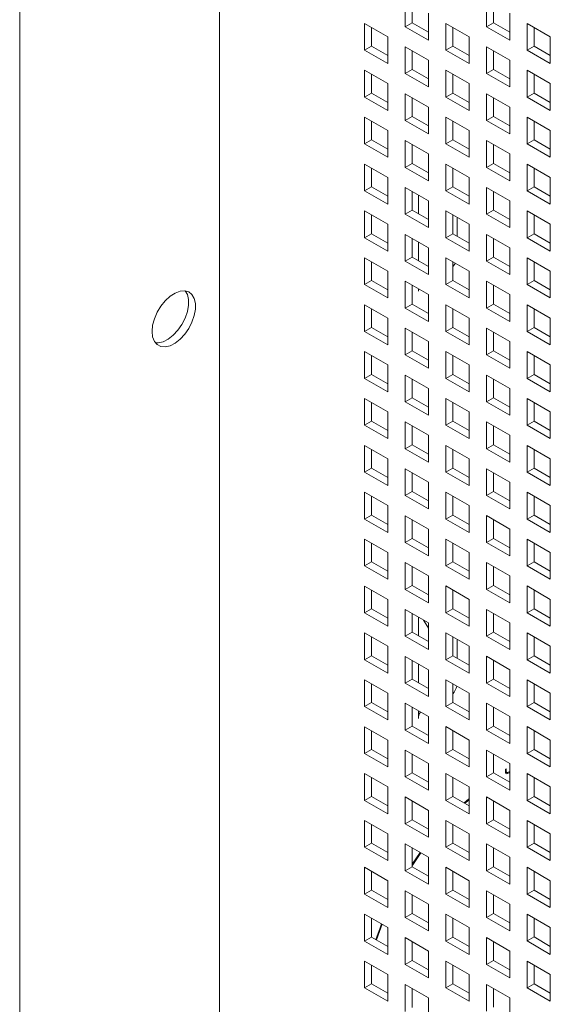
# Paper-space layout '3' of a CAD drawing. Header units: inches. Extents: x 1 to 109, y 1 to 85.
# Tile 15 of 44: x 75 to 78, y 23 to 29. Entities that reach past the tile are written whole.
import ezdxf

# ---------------------------------------------------------------- set-up
doc = ezdxf.new("R2010")
doc.units = ezdxf.units.IN
doc.header["$MEASUREMENT"] = 0

psp = doc.layouts.new('3')

# ---------------------------------------------------------------- linework, layer by layer
at = {"color": 7, "linetype": 'Continuous', "lineweight": 15, "ltscale": 5}
for p, q in [((74.926, 33.817), (74.926, 20.9872)), ((76.1437, 21.2037), (76.1437, 33.1523)), ((77.2751, 29.0001), (77.2751, 28.8368)), ((77.7701, 29.0001), (77.7701, 28.8368)), ((77.3174, 28.9757), (77.3174, 28.8612)), ((77.8124, 28.9757), (77.8124, 28.8612)), ((77.4165, 28.7551), (77.4165, 28.9185)), ((77.9115, 28.7552), (77.9115, 28.9185)), ((77.169, 28.7755), (77.0276, 28.8572)), ((77.0276, 28.8572), (77.0276, 28.6939)), ((77.0699, 28.8328), (77.0699, 28.7183)), ((77.3174, 28.8612), (77.2751, 28.8368)), ((77.2751, 28.8368), (77.4165, 28.7551)), ((77.3174, 28.8612), (77.4165, 28.804)), ((77.664, 28.7756), (77.5226, 28.8572)), ((77.5226, 28.8572), (77.5226, 28.6939)), ((77.5649, 28.8328), (77.5649, 28.7183)), ((77.8124, 28.8612), (77.7701, 28.8368)), ((77.7701, 28.8368), (77.9115, 28.7552)), ((77.8124, 28.8612), (77.9115, 28.804)), ((78.159, 28.7756), (78.0176, 28.8573)), ((78.0176, 28.8573), (78.0176, 28.694)), ((78.0598, 28.8329), (78.0598, 28.7184)), ((77.169, 28.6122), (77.169, 28.7755)), ((77.664, 28.6123), (77.664, 28.7756)), ((78.159, 28.6123), (78.159, 28.7756)), ((77.0699, 28.7183), (77.0276, 28.6939)), ((77.0276, 28.6939), (77.169, 28.6122)), ((77.0699, 28.7183), (77.169, 28.6611)), ((77.4165, 28.6327), (77.2751, 28.7143)), ((77.2751, 28.7143), (77.2751, 28.551)), ((77.3174, 28.6899), (77.3174, 28.5754)), ((77.5649, 28.7183), (77.5226, 28.6939)), ((77.5226, 28.6939), (77.664, 28.6123)), ((77.5649, 28.7183), (77.664, 28.6611)), ((77.9115, 28.6327), (77.7701, 28.7144)), ((77.7701, 28.7144), (77.7701, 28.551)), ((77.8124, 28.6899), (77.8124, 28.5755)), ((78.0598, 28.7184), (78.0176, 28.694)), ((78.0176, 28.694), (78.159, 28.6123)), ((78.0598, 28.7184), (78.159, 28.6611)), ((77.4165, 28.4694), (77.4165, 28.6327)), ((77.9115, 28.4694), (77.9115, 28.6327)), ((77.169, 28.4898), (77.0276, 28.5714)), ((77.0276, 28.5714), (77.0276, 28.4081)), ((77.3174, 28.5754), (77.2751, 28.551)), ((77.3174, 28.5754), (77.4165, 28.5182)), ((77.664, 28.4898), (77.5226, 28.5714)), ((77.5226, 28.5714), (77.5226, 28.4081)), ((77.8124, 28.5755), (77.7701, 28.551)), ((77.8124, 28.5755), (77.9115, 28.5182)), ((78.159, 28.4898), (78.0176, 28.5715)), ((78.0176, 28.5715), (78.0176, 28.4082)), ((77.0699, 28.547), (77.0699, 28.4325)), ((77.2751, 28.551), (77.4165, 28.4694)), ((77.5649, 28.547), (77.5649, 28.4325)), ((77.7701, 28.551), (77.9115, 28.4694)), ((78.0598, 28.5471), (78.0598, 28.4326)), ((77.169, 28.3264), (77.169, 28.4898)), ((77.664, 28.3265), (77.664, 28.4898)), ((78.159, 28.3265), (78.159, 28.4898)), ((77.0699, 28.4325), (77.0276, 28.4081)), ((77.0276, 28.4081), (77.169, 28.3264)), ((77.0699, 28.4325), (77.169, 28.3753)), ((77.4165, 28.3469), (77.2751, 28.4285)), ((77.2751, 28.4285), (77.2751, 28.2652)), ((77.3174, 28.4041), (77.3174, 28.2896)), ((77.5649, 28.4325), (77.5226, 28.4081)), ((77.5226, 28.4081), (77.664, 28.3265)), ((77.5649, 28.4325), (77.664, 28.3753)), ((77.9115, 28.3469), (77.7701, 28.4286)), ((77.7701, 28.4286), (77.7701, 28.2653)), ((77.8124, 28.4042), (77.8124, 28.2897)), ((78.0598, 28.4326), (78.0176, 28.4082)), ((78.0176, 28.4082), (78.159, 28.3265)), ((78.0598, 28.4326), (78.159, 28.3754)), ((77.4165, 28.1836), (77.4165, 28.3469)), ((77.9115, 28.1836), (77.9115, 28.3469)), ((77.169, 28.204), (77.0276, 28.2856)), ((77.0276, 28.2856), (77.0276, 28.1223)), ((77.3174, 28.2896), (77.2751, 28.2652)), ((77.3174, 28.2896), (77.4165, 28.2324)), ((77.664, 28.204), (77.5226, 28.2856)), ((77.5226, 28.2856), (77.5226, 28.1223)), ((77.8124, 28.2897), (77.7701, 28.2653)), ((77.8124, 28.2897), (77.9115, 28.2324)), ((78.159, 28.2041), (78.0176, 28.2857)), ((78.0176, 28.2857), (78.0176, 28.1224)), ((77.0699, 28.2612), (77.0699, 28.1467)), ((77.2751, 28.2652), (77.4165, 28.1836)), ((77.5649, 28.2612), (77.5649, 28.1468)), ((77.7701, 28.2653), (77.9115, 28.1836)), ((78.0598, 28.2613), (78.0598, 28.1468)), ((77.169, 28.0407), (77.169, 28.204)), ((77.664, 28.0407), (77.664, 28.204)), ((78.159, 28.0407), (78.159, 28.2041)), ((77.0699, 28.1467), (77.0276, 28.1223)), ((77.0276, 28.1223), (77.169, 28.0407)), ((77.0699, 28.1467), (77.169, 28.0895)), ((77.4165, 28.0611), (77.2751, 28.1427)), ((77.2751, 28.1427), (77.2751, 27.9794)), ((77.3174, 28.1183), (77.3174, 28.0038)), ((77.5649, 28.1468), (77.5226, 28.1223)), ((77.5226, 28.1223), (77.664, 28.0407)), ((77.5649, 28.1468), (77.664, 28.0895)), ((77.9115, 28.0611), (77.7701, 28.1428)), ((77.7701, 28.1428), (77.7701, 27.9795)), ((77.8124, 28.1184), (77.8124, 28.0039)), ((78.0598, 28.1468), (78.0176, 28.1224)), ((78.0176, 28.1224), (78.159, 28.0407)), ((78.0598, 28.1468), (78.159, 28.0896)), ((77.4165, 27.8978), (77.4165, 28.0611)), ((77.9115, 27.8978), (77.9115, 28.0611)), ((77.169, 27.9182), (77.0276, 27.9998)), ((77.0276, 27.9998), (77.0276, 27.8365)), ((77.0699, 27.9754), (77.0699, 27.8609)), ((77.3174, 28.0038), (77.2751, 27.9794)), ((77.2751, 27.9794), (77.4165, 27.8978)), ((77.3174, 28.0038), (77.4165, 27.9466)), ((77.664, 27.9182), (77.5226, 27.9999)), ((77.5226, 27.9999), (77.5226, 27.8366)), ((77.5649, 27.9754), (77.5649, 27.861)), ((77.8124, 28.0039), (77.7701, 27.9795)), ((77.7701, 27.9795), (77.9115, 27.8978)), ((77.8124, 28.0039), (77.9115, 27.9466)), ((78.159, 27.9183), (78.0176, 27.9999)), ((78.0176, 27.9999), (78.0176, 27.8366)), ((78.0598, 27.9755), (78.0598, 27.861)), ((77.169, 27.7549), (77.169, 27.9182)), ((77.664, 27.7549), (77.664, 27.9182)), ((78.159, 27.755), (78.159, 27.9183)), ((77.0699, 27.8609), (77.0276, 27.8365)), ((77.0699, 27.8609), (77.169, 27.8037)), ((77.4165, 27.7753), (77.2751, 27.8569)), ((77.2751, 27.8569), (77.2751, 27.6936)), ((77.5649, 27.861), (77.5226, 27.8366)), ((77.5649, 27.861), (77.664, 27.8037)), ((77.9115, 27.7753), (77.7701, 27.857)), ((77.7701, 27.857), (77.7701, 27.6937)), ((78.0598, 27.861), (78.0176, 27.8366)), ((78.0598, 27.861), (78.159, 27.8038)), ((77.0276, 27.8365), (77.169, 27.7549)), ((77.3174, 27.8325), (77.3174, 27.718)), ((77.3549, 27.8109), (77.3549, 27.6964)), ((77.5226, 27.8366), (77.664, 27.7549)), ((77.8124, 27.8326), (77.8124, 27.7181)), ((78.0176, 27.8366), (78.159, 27.755)), ((77.4165, 27.612), (77.4165, 27.7753)), ((77.9115, 27.612), (77.9115, 27.7753)), ((77.169, 27.6324), (77.0276, 27.714)), ((77.0276, 27.714), (77.0276, 27.5507)), ((77.0699, 27.6896), (77.0699, 27.5751)), ((77.3174, 27.718), (77.2751, 27.6936)), ((77.2751, 27.6936), (77.4165, 27.612)), ((77.3174, 27.718), (77.4165, 27.6608)), ((77.664, 27.6324), (77.5226, 27.7141)), ((77.5226, 27.7141), (77.5226, 27.5508)), ((77.5649, 27.6897), (77.5649, 27.5752)), ((77.5911, 27.56), (77.5911, 27.6745)), ((77.8124, 27.7181), (77.7701, 27.6937)), ((77.7701, 27.6937), (77.9115, 27.612)), ((77.8124, 27.7181), (77.9115, 27.6609)), ((78.159, 27.6325), (78.0176, 27.7141)), ((78.0176, 27.7141), (78.0176, 27.5508)), ((78.0598, 27.6897), (78.0598, 27.5752)), ((77.169, 27.4691), (77.169, 27.6324)), ((77.664, 27.4691), (77.664, 27.6324)), ((78.159, 27.4692), (78.159, 27.6325)), ((77.0699, 27.5751), (77.0276, 27.5507)), ((77.0276, 27.5507), (77.169, 27.4691)), ((77.0699, 27.5751), (77.169, 27.5179)), ((77.4165, 27.4895), (77.2751, 27.5712)), ((77.2751, 27.5712), (77.2751, 27.4078)), ((77.5649, 27.5752), (77.5226, 27.5508)), ((77.5226, 27.5508), (77.664, 27.4691)), ((77.5649, 27.5752), (77.664, 27.5179)), ((77.9115, 27.4896), (77.7701, 27.5712)), ((77.7701, 27.5712), (77.7701, 27.4079)), ((78.0598, 27.5752), (78.0176, 27.5508)), ((78.0176, 27.5508), (78.159, 27.4692)), ((78.0598, 27.5752), (78.159, 27.518)), ((77.3174, 27.5467), (77.3174, 27.4323)), ((77.3549, 27.5251), (77.3549, 27.4106)), ((77.4165, 27.3262), (77.4165, 27.4895)), ((77.8124, 27.5468), (77.8124, 27.4323)), ((77.9115, 27.3262), (77.9115, 27.4896)), ((77.169, 27.3466), (77.0276, 27.4282)), ((77.0276, 27.4282), (77.0276, 27.2649)), ((77.3174, 27.4323), (77.2751, 27.4078)), ((77.3174, 27.4323), (77.4165, 27.375)), ((77.664, 27.3466), (77.5226, 27.4283)), ((77.5226, 27.4283), (77.5226, 27.265)), ((77.8124, 27.4323), (77.7701, 27.4079)), ((77.8124, 27.4323), (77.9115, 27.3751)), ((78.159, 27.3467), (78.0176, 27.4283)), ((78.0176, 27.4283), (78.0176, 27.265)), ((77.0699, 27.4038), (77.0699, 27.2893)), ((77.2751, 27.4078), (77.4165, 27.3262)), ((77.5649, 27.4039), (77.5649, 27.2894)), ((77.7701, 27.4079), (77.9115, 27.3262)), ((78.0598, 27.4039), (78.0598, 27.2894)), ((77.169, 27.1833), (77.169, 27.3466)), ((77.664, 27.1833), (77.664, 27.3466)), ((78.159, 27.1834), (78.159, 27.3467)), ((77.0699, 27.2893), (77.0276, 27.2649)), ((77.0276, 27.2649), (77.169, 27.1833)), ((77.0699, 27.2893), (77.169, 27.2321)), ((77.4165, 27.2037), (77.2751, 27.2854)), ((77.2751, 27.2854), (77.2751, 27.1221)), ((77.3174, 27.261), (77.3174, 27.1465)), ((77.5649, 27.2894), (77.5226, 27.265)), ((77.5226, 27.265), (77.664, 27.1833)), ((77.5649, 27.2894), (77.664, 27.2322)), ((77.9115, 27.2038), (77.7701, 27.2854)), ((77.7701, 27.2854), (77.7701, 27.1221)), ((77.8124, 27.261), (77.8124, 27.1465)), ((78.0598, 27.2894), (78.0176, 27.265)), ((78.0176, 27.265), (78.159, 27.1834)), ((78.0598, 27.2894), (78.159, 27.2322)), ((77.3549, 27.2393), (77.3549, 27.2244)), ((77.4165, 27.0404), (77.4165, 27.2037)), ((77.9115, 27.0405), (77.9115, 27.2038)), ((77.169, 27.0608), (77.0276, 27.1424)), ((77.0276, 27.1424), (77.0276, 26.9791)), ((77.3174, 27.1465), (77.2751, 27.1221)), ((77.3174, 27.1465), (77.4165, 27.0892)), ((77.664, 27.0609), (77.5226, 27.1425)), ((77.5226, 27.1425), (77.5226, 26.9792)), ((77.8124, 27.1465), (77.7701, 27.1221)), ((77.8124, 27.1465), (77.9115, 27.0893)), ((78.159, 27.0609), (78.0176, 27.1425)), ((78.0176, 27.1425), (78.0176, 26.9792)), ((77.0699, 27.118), (77.0699, 27.0035)), ((77.2751, 27.1221), (77.4165, 27.0404)), ((77.5649, 27.1181), (77.5649, 27.0036)), ((77.7701, 27.1221), (77.9115, 27.0405)), ((78.0598, 27.1181), (78.0598, 27.0036)), ((77.169, 26.8975), (77.169, 27.0608)), ((77.664, 26.8975), (77.664, 27.0609)), ((78.159, 26.8976), (78.159, 27.0609)), ((77.0699, 27.0035), (77.0276, 26.9791)), ((77.0276, 26.9791), (77.169, 26.8975)), ((77.0699, 27.0035), (77.169, 26.9463)), ((77.4165, 26.9179), (77.2751, 26.9996)), ((77.2751, 26.9996), (77.2751, 26.8363)), ((77.3174, 26.9752), (77.3174, 26.8607)), ((77.5649, 27.0036), (77.5226, 26.9792)), ((77.5226, 26.9792), (77.664, 26.8975)), ((77.5649, 27.0036), (77.664, 26.9464)), ((77.9115, 26.918), (77.7701, 26.9996)), ((77.7701, 26.9996), (77.7701, 26.8363)), ((77.8124, 26.9752), (77.8124, 26.8607)), ((78.0598, 27.0036), (78.0176, 26.9792)), ((78.0176, 26.9792), (78.159, 26.8976)), ((78.0598, 27.0036), (78.159, 26.9464)), ((77.4165, 26.7546), (77.4165, 26.9179)), ((77.9115, 26.7547), (77.9115, 26.918)), ((77.169, 26.775), (77.0276, 26.8567)), ((77.0276, 26.8567), (77.0276, 26.6933)), ((77.0699, 26.8322), (77.0699, 26.7178)), ((77.3174, 26.8607), (77.2751, 26.8363)), ((77.2751, 26.8363), (77.4165, 26.7546)), ((77.3174, 26.8607), (77.4165, 26.8034)), ((77.664, 26.7751), (77.5226, 26.8567)), ((77.5226, 26.8567), (77.5226, 26.6934)), ((77.5649, 26.8323), (77.5649, 26.7178)), ((77.8124, 26.8607), (77.7701, 26.8363)), ((77.7701, 26.8363), (77.9115, 26.7547)), ((77.8124, 26.8607), (77.9115, 26.8035)), ((78.159, 26.7751), (78.0176, 26.8567)), ((78.0176, 26.8567), (78.0176, 26.6934)), ((78.0598, 26.8323), (78.0598, 26.7179)), ((77.169, 26.6117), (77.169, 26.775)), ((77.664, 26.6118), (77.664, 26.7751)), ((78.159, 26.6118), (78.159, 26.7751)), ((77.0699, 26.7178), (77.0276, 26.6933)), ((77.0699, 26.7178), (77.169, 26.6605)), ((77.4165, 26.6321), (77.2751, 26.7138)), ((77.2751, 26.7138), (77.2751, 26.5505)), ((77.5649, 26.7178), (77.5226, 26.6934)), ((77.5649, 26.7178), (77.664, 26.6606)), ((77.9115, 26.6322), (77.7701, 26.7138)), ((77.7701, 26.7138), (77.7701, 26.5505)), ((78.0598, 26.7179), (78.0176, 26.6934)), ((78.0598, 26.7179), (78.159, 26.6606)), ((77.0276, 26.6933), (77.169, 26.6117)), ((77.3174, 26.6894), (77.3174, 26.5749)), ((77.5226, 26.6934), (77.664, 26.6118)), ((77.8124, 26.6894), (77.8124, 26.5749)), ((78.0176, 26.6934), (78.159, 26.6118)), ((77.4165, 26.4688), (77.4165, 26.6321)), ((77.9115, 26.4689), (77.9115, 26.6322)), ((77.169, 26.4892), (77.0276, 26.5709)), ((77.0276, 26.5709), (77.0276, 26.4076)), ((77.0699, 26.5465), (77.0699, 26.432)), ((77.3174, 26.5749), (77.2751, 26.5505)), ((77.2751, 26.5505), (77.4165, 26.4688)), ((77.3174, 26.5749), (77.4165, 26.5177)), ((77.664, 26.4893), (77.5226, 26.5709)), ((77.5226, 26.5709), (77.5226, 26.4076)), ((77.5649, 26.5465), (77.5649, 26.432)), ((77.8124, 26.5749), (77.7701, 26.5505)), ((77.7701, 26.5505), (77.9115, 26.4689)), ((77.8124, 26.5749), (77.9115, 26.5177)), ((78.159, 26.4893), (78.0176, 26.571)), ((78.0176, 26.571), (78.0176, 26.4077)), ((78.0598, 26.5465), (78.0598, 26.4321)), ((77.169, 26.3259), (77.169, 26.4892)), ((77.664, 26.326), (77.664, 26.4893)), ((78.159, 26.326), (78.159, 26.4893)), ((77.0699, 26.432), (77.0276, 26.4076)), ((77.0276, 26.4076), (77.169, 26.3259)), ((77.0699, 26.432), (77.169, 26.3747)), ((77.4165, 26.3464), (77.2751, 26.428)), ((77.2751, 26.428), (77.2751, 26.2647)), ((77.5649, 26.432), (77.5226, 26.4076)), ((77.5226, 26.4076), (77.664, 26.326)), ((77.5649, 26.432), (77.664, 26.3748)), ((77.9115, 26.3464), (77.7701, 26.428)), ((77.7701, 26.428), (77.7701, 26.2647)), ((78.0598, 26.4321), (78.0176, 26.4077)), ((78.0176, 26.4077), (78.159, 26.326)), ((78.0598, 26.4321), (78.159, 26.3748)), ((77.3174, 26.4036), (77.3174, 26.2891)), ((77.8124, 26.4036), (77.8124, 26.2891)), ((77.3174, 26.2891), (77.2751, 26.2647)), ((77.3174, 26.2891), (77.4165, 26.2319)), ((77.4165, 26.183), (77.4165, 26.3464)), ((77.8124, 26.2891), (77.7701, 26.2647)), ((77.8124, 26.2891), (77.9115, 26.2319)), ((77.9115, 26.1831), (77.9115, 26.3464)), ((77.169, 26.2034), (77.0276, 26.2851)), ((77.0276, 26.2851), (77.0276, 26.1218)), ((77.0699, 26.2607), (77.0699, 26.1462)), ((77.2751, 26.2647), (77.4165, 26.183)), ((77.664, 26.2035), (77.5226, 26.2851)), ((77.5226, 26.2851), (77.5226, 26.1218)), ((77.5649, 26.2607), (77.5649, 26.1462)), ((77.7701, 26.2647), (77.9115, 26.1831)), ((78.159, 26.2035), (78.0176, 26.2852)), ((78.0176, 26.2852), (78.0176, 26.1219)), ((78.0598, 26.2608), (78.0598, 26.1463)), ((77.169, 26.0401), (77.169, 26.2034)), ((77.664, 26.0402), (77.664, 26.2035)), ((78.159, 26.0402), (78.159, 26.2035)), ((77.0699, 26.1462), (77.0276, 26.1218)), ((77.0276, 26.1218), (77.169, 26.0401)), ((77.0699, 26.1462), (77.169, 26.0889)), ((77.4165, 26.0606), (77.2751, 26.1422)), ((77.2751, 26.1422), (77.2751, 25.9789)), ((77.3174, 26.1178), (77.3174, 26.0033)), ((77.5649, 26.1462), (77.5226, 26.1218)), ((77.5226, 26.1218), (77.664, 26.0402)), ((77.5649, 26.1462), (77.664, 26.089)), ((77.9115, 26.0606), (77.7701, 26.1423)), ((77.7701, 26.1423), (77.7701, 25.9789)), ((77.8124, 26.1178), (77.8124, 26.0034)), ((78.0598, 26.1463), (78.0176, 26.1219)), ((78.0176, 26.1219), (78.159, 26.0402)), ((78.0598, 26.1463), (78.159, 26.089)), ((77.4165, 25.8973), (77.4165, 26.0606)), ((77.9115, 25.8973), (77.9115, 26.0606)), ((77.169, 25.9176), (77.0276, 25.9993)), ((77.0276, 25.9993), (77.0276, 25.836)), ((77.3174, 26.0033), (77.2751, 25.9789)), ((77.3174, 26.0033), (77.4165, 25.9461)), ((77.664, 25.9177), (77.5226, 25.9993)), ((77.5226, 25.9993), (77.5226, 25.836)), ((77.8124, 26.0034), (77.7701, 25.9789)), ((77.8124, 26.0034), (77.9115, 25.9461)), ((78.159, 25.9177), (78.0176, 25.9994)), ((78.0176, 25.9994), (78.0176, 25.8361)), ((77.0699, 25.9749), (77.0699, 25.8604)), ((77.2751, 25.9789), (77.4165, 25.8973)), ((77.5649, 25.9749), (77.5649, 25.8604)), ((77.7701, 25.9789), (77.9115, 25.8973)), ((78.0598, 25.975), (78.0598, 25.8605)), ((77.169, 25.7543), (77.169, 25.9176)), ((77.664, 25.7544), (77.664, 25.9177)), ((78.159, 25.7544), (78.159, 25.9177)), ((77.0699, 25.8604), (77.0276, 25.836)), ((77.0276, 25.836), (77.169, 25.7543)), ((77.0699, 25.8604), (77.169, 25.8032)), ((77.4165, 25.7748), (77.2751, 25.8564)), ((77.2751, 25.8564), (77.2751, 25.6931)), ((77.3174, 25.832), (77.3174, 25.7175)), ((77.5649, 25.8604), (77.5226, 25.836)), ((77.5226, 25.836), (77.664, 25.7544)), ((77.5649, 25.8604), (77.664, 25.8032)), ((77.9115, 25.7748), (77.7701, 25.8565)), ((77.7701, 25.8565), (77.7701, 25.6932)), ((77.8124, 25.8321), (77.8124, 25.7176)), ((78.0598, 25.8605), (78.0176, 25.8361)), ((78.0176, 25.8361), (78.159, 25.7544)), ((78.0598, 25.8605), (78.159, 25.8033)), ((77.4165, 25.6115), (77.4165, 25.7748)), ((77.9115, 25.6115), (77.9115, 25.7748)), ((77.169, 25.6319), (77.0276, 25.7135)), ((77.0276, 25.7135), (77.0276, 25.5502)), ((77.0699, 25.6891), (77.0699, 25.5746)), ((77.3174, 25.7175), (77.2751, 25.6931)), ((77.2751, 25.6931), (77.4165, 25.6115)), ((77.3174, 25.7175), (77.4165, 25.6603)), ((77.664, 25.6319), (77.5226, 25.7135)), ((77.5226, 25.7135), (77.5226, 25.5502)), ((77.5649, 25.6891), (77.5649, 25.5746)), ((77.8124, 25.7176), (77.7701, 25.6932)), ((77.7701, 25.6932), (77.9115, 25.6115)), ((77.8124, 25.7176), (77.9115, 25.6603)), ((78.159, 25.632), (78.0176, 25.7136)), ((78.0176, 25.7136), (78.0176, 25.5503)), ((78.0598, 25.6892), (78.0598, 25.5747)), ((77.169, 25.4685), (77.169, 25.6319)), ((77.664, 25.4686), (77.664, 25.6319)), ((78.159, 25.4686), (78.159, 25.632)), ((77.0699, 25.5746), (77.0276, 25.5502)), ((77.0699, 25.5746), (77.169, 25.5174)), ((77.4165, 25.489), (77.2751, 25.5706)), ((77.2751, 25.5706), (77.2751, 25.4073)), ((77.5649, 25.5746), (77.5226, 25.5502)), ((77.5649, 25.5746), (77.664, 25.5174)), ((77.9115, 25.489), (77.7701, 25.5707)), ((77.7701, 25.5707), (77.7701, 25.4074)), ((78.0598, 25.5747), (78.0176, 25.5503)), ((78.0598, 25.5747), (78.159, 25.5175)), ((77.0276, 25.5502), (77.169, 25.4685)), ((77.3174, 25.5462), (77.3174, 25.4317)), ((77.5226, 25.5502), (77.664, 25.4686)), ((77.8124, 25.5463), (77.8124, 25.4318)), ((78.0176, 25.5503), (78.159, 25.4686)), ((77.4165, 25.3257), (77.4165, 25.489)), ((77.9115, 25.3257), (77.9115, 25.489)), ((77.169, 25.3461), (77.0276, 25.4277)), ((77.0276, 25.4277), (77.0276, 25.2644)), ((77.0699, 25.4033), (77.0699, 25.2888)), ((77.3174, 25.4317), (77.2751, 25.4073)), ((77.2751, 25.4073), (77.4165, 25.3257)), ((77.3174, 25.4317), (77.4165, 25.3745)), ((77.664, 25.3461), (77.5226, 25.4278)), ((77.5226, 25.4278), (77.5226, 25.2644)), ((77.5649, 25.4033), (77.5649, 25.2889)), ((77.8124, 25.4318), (77.7701, 25.4074)), ((77.7701, 25.4074), (77.9115, 25.3257)), ((77.8124, 25.4318), (77.9115, 25.3745)), ((78.159, 25.3462), (78.0176, 25.4278)), ((78.0176, 25.4278), (78.0176, 25.2645)), ((78.0598, 25.4034), (78.0598, 25.2889)), ((77.169, 25.1828), (77.169, 25.3461)), ((77.664, 25.1828), (77.664, 25.3461)), ((78.159, 25.1829), (78.159, 25.3462)), ((77.0699, 25.2888), (77.0276, 25.2644)), ((77.0699, 25.2888), (77.169, 25.2316)), ((77.4165, 25.2032), (77.2751, 25.2848)), ((77.2751, 25.2848), (77.2751, 25.1215)), ((77.5649, 25.2889), (77.5226, 25.2644)), ((77.5649, 25.2889), (77.664, 25.2316)), ((77.9115, 25.2032), (77.7701, 25.2849)), ((77.7701, 25.2849), (77.7701, 25.1216)), ((78.0598, 25.2889), (78.0176, 25.2645)), ((78.0598, 25.2889), (78.159, 25.2317)), ((77.0276, 25.2644), (77.169, 25.1828)), ((77.3174, 25.2604), (77.3174, 25.1459)), ((77.3549, 25.1243), (77.3549, 25.2388)), ((77.3865, 25.2205), (77.4105, 25.1807)), ((77.5226, 25.2644), (77.664, 25.1828)), ((77.8124, 25.2605), (77.8124, 25.146)), ((78.0176, 25.2645), (78.159, 25.1829)), ((77.4165, 25.1701), (77.4105, 25.1807)), ((77.4165, 25.0399), (77.4165, 25.2032)), ((77.9115, 25.0399), (77.9115, 25.2032)), ((77.169, 25.0603), (77.0276, 25.1419)), ((77.0276, 25.1419), (77.0276, 24.9786)), ((77.0699, 25.1175), (77.0699, 25.003)), ((77.3174, 25.1459), (77.2751, 25.1215)), ((77.2751, 25.1215), (77.4165, 25.0399)), ((77.3174, 25.1459), (77.4165, 25.0887)), ((77.664, 25.0603), (77.5226, 25.142)), ((77.5226, 25.142), (77.5226, 24.9787)), ((77.5649, 25.1176), (77.5649, 25.0031)), ((77.5911, 25.1024), (77.5911, 24.9879)), ((77.8124, 25.146), (77.7701, 25.1216)), ((77.7701, 25.1216), (77.9115, 25.0399)), ((77.8124, 25.146), (77.9115, 25.0888)), ((78.159, 25.0604), (78.0176, 25.142)), ((78.0176, 25.142), (78.0176, 24.9787)), ((78.0598, 25.1176), (78.0598, 25.0031)), ((77.169, 24.897), (77.169, 25.0603)), ((77.664, 24.897), (77.664, 25.0603)), ((78.159, 24.8971), (78.159, 25.0604)), ((77.0699, 25.003), (77.0276, 24.9786)), ((77.0276, 24.9786), (77.169, 24.897)), ((77.0699, 25.003), (77.169, 24.9458)), ((77.4165, 24.9174), (77.2751, 24.999)), ((77.2751, 24.999), (77.2751, 24.8357)), ((77.3174, 24.9746), (77.3174, 24.8602)), ((77.5649, 25.0031), (77.5226, 24.9787)), ((77.5226, 24.9787), (77.664, 24.897)), ((77.5649, 25.0031), (77.664, 24.9458)), ((77.9115, 24.9175), (77.7701, 24.9991)), ((77.7701, 24.9991), (77.7701, 24.8358)), ((77.8124, 24.9747), (77.8124, 24.8602)), ((78.0598, 25.0031), (78.0176, 24.9787)), ((78.0176, 24.9787), (78.159, 24.8971)), ((78.0598, 25.0031), (78.159, 24.9459)), ((77.3549, 24.8385), (77.3549, 24.953)), ((77.4165, 24.7541), (77.4165, 24.9174)), ((77.9115, 24.7541), (77.9115, 24.9175)), ((77.169, 24.7745), (77.0276, 24.8561)), ((77.0276, 24.8561), (77.0276, 24.6928)), ((77.3174, 24.8602), (77.2751, 24.8357)), ((77.3174, 24.8602), (77.4165, 24.8029)), ((77.664, 24.7745), (77.5226, 24.8562)), ((77.5226, 24.8562), (77.5226, 24.6929)), ((77.8124, 24.8602), (77.7701, 24.8358)), ((77.8124, 24.8602), (77.9115, 24.803)), ((78.159, 24.7746), (78.0176, 24.8562)), ((78.0176, 24.8562), (78.0176, 24.6929)), ((77.0699, 24.8317), (77.0699, 24.7172)), ((77.2751, 24.8357), (77.4165, 24.7541)), ((77.5649, 24.8318), (77.5649, 24.7173)), ((77.7701, 24.8358), (77.9115, 24.7541)), ((78.0598, 24.8318), (78.0598, 24.7173)), ((77.169, 24.6112), (77.169, 24.7745)), ((77.664, 24.6112), (77.664, 24.7745)), ((78.159, 24.6113), (78.159, 24.7746)), ((77.0699, 24.7172), (77.0276, 24.6928)), ((77.0276, 24.6928), (77.169, 24.6112)), ((77.0699, 24.7172), (77.169, 24.66)), ((77.4165, 24.6316), (77.2751, 24.7133)), ((77.2751, 24.7133), (77.2751, 24.55)), ((77.3174, 24.6888), (77.3174, 24.5744)), ((77.3549, 24.6672), (77.3549, 24.6198)), ((77.5649, 24.7173), (77.5226, 24.6929)), ((77.5226, 24.6929), (77.664, 24.6112)), ((77.5649, 24.7173), (77.664, 24.66)), ((77.9115, 24.6317), (77.7701, 24.7133)), ((77.7701, 24.7133), (77.7701, 24.55)), ((77.8124, 24.6889), (77.8124, 24.5744)), ((78.0598, 24.7173), (78.0176, 24.6929)), ((78.0176, 24.6929), (78.159, 24.6113)), ((78.0598, 24.7173), (78.159, 24.6601)), ((77.4165, 24.4683), (77.4165, 24.6316)), ((77.9115, 24.4684), (77.9115, 24.6317)), ((77.169, 24.4887), (77.0276, 24.5703)), ((77.0276, 24.5703), (77.0276, 24.407)), ((77.3174, 24.5744), (77.2751, 24.55)), ((77.2751, 24.55), (77.4165, 24.4683)), ((77.3174, 24.5744), (77.4165, 24.5171)), ((77.664, 24.4887), (77.5226, 24.5704)), ((77.5226, 24.5704), (77.5226, 24.4071)), ((77.8124, 24.5744), (77.7701, 24.55)), ((77.7701, 24.55), (77.9115, 24.4684)), ((77.8124, 24.5744), (77.9115, 24.5172)), ((78.159, 24.4888), (78.0176, 24.5704)), ((78.0176, 24.5704), (78.0176, 24.4071)), ((77.0699, 24.5459), (77.0699, 24.4314)), ((77.169, 24.3254), (77.169, 24.4887)), ((77.5649, 24.546), (77.5649, 24.4315)), ((77.664, 24.3254), (77.664, 24.4887)), ((78.0598, 24.546), (78.0598, 24.4315)), ((78.159, 24.3255), (78.159, 24.4888)), ((77.0699, 24.4314), (77.0276, 24.407)), ((77.0699, 24.4314), (77.169, 24.3742)), ((77.4165, 24.3458), (77.2751, 24.4275)), ((77.2751, 24.4275), (77.2751, 24.2642)), ((77.5649, 24.4315), (77.5226, 24.4071)), ((77.5649, 24.4315), (77.664, 24.3743)), ((77.9115, 24.3459), (77.7701, 24.4275)), ((77.7701, 24.4275), (77.7701, 24.2642)), ((78.0598, 24.4315), (78.0176, 24.4071)), ((78.0598, 24.4315), (78.159, 24.3743)), ((77.0276, 24.407), (77.169, 24.3254)), ((77.3174, 24.4031), (77.3174, 24.2886)), ((77.5226, 24.4071), (77.664, 24.3254)), ((77.8124, 24.4031), (77.8124, 24.2886)), ((78.0176, 24.4071), (78.159, 24.3255)), ((78.159, 24.3769), (78.1553, 24.3764)), ((77.4165, 24.1825), (77.4165, 24.3458)), ((77.8909, 24.3138), (77.886, 24.3109)), ((77.886, 24.3109), (77.886, 24.2918)), ((77.8909, 24.2946), (77.8909, 24.3138)), ((77.9115, 24.1826), (77.9115, 24.3459)), ((77.169, 24.2029), (77.0276, 24.2846)), ((77.0276, 24.2846), (77.0276, 24.1212)), ((77.0699, 24.2601), (77.0699, 24.1457)), ((77.3174, 24.2886), (77.2751, 24.2642)), ((77.2751, 24.2642), (77.4165, 24.1825)), ((77.3174, 24.2886), (77.4165, 24.2313)), ((77.664, 24.203), (77.5226, 24.2846)), ((77.5226, 24.2846), (77.5226, 24.1213)), ((77.5649, 24.2602), (77.5649, 24.1457)), ((77.8124, 24.2886), (77.7701, 24.2642)), ((77.7701, 24.2642), (77.9115, 24.1826)), ((77.8124, 24.2886), (77.9115, 24.2314)), ((77.886, 24.2941), (77.893, 24.29)), ((77.8974, 24.2845), (77.9115, 24.2917)), ((77.9115, 24.2974), (77.8976, 24.2903)), ((78.159, 24.203), (78.0176, 24.2846)), ((78.0176, 24.2846), (78.0176, 24.1213)), ((78.0598, 24.2602), (78.0598, 24.1457)), ((77.169, 24.0396), (77.169, 24.2029)), ((77.664, 24.0396), (77.664, 24.203)), ((78.159, 24.0397), (78.159, 24.203)), ((77.0699, 24.1457), (77.0276, 24.1212)), ((77.0699, 24.1457), (77.169, 24.0884)), ((77.4165, 24.06), (77.2751, 24.1417)), ((77.2751, 24.1417), (77.2751, 23.9784)), ((77.5649, 24.1457), (77.5226, 24.1213)), ((77.5649, 24.1457), (77.664, 24.0885)), ((77.9115, 24.0601), (77.7701, 24.1417)), ((77.7701, 24.1417), (77.7701, 23.9784)), ((78.0598, 24.1457), (78.0176, 24.1213)), ((78.0598, 24.1457), (78.159, 24.0885)), ((77.0276, 24.1212), (77.169, 24.0396)), ((77.3174, 24.1173), (77.3174, 24.0028)), ((77.5226, 24.1213), (77.664, 24.0396)), ((77.8124, 24.1173), (77.8124, 24.0028)), ((78.0176, 24.1213), (78.159, 24.0397)), ((77.4165, 23.8967), (77.4165, 24.06)), ((77.9115, 23.8968), (77.9115, 24.0601)), ((77.169, 23.9171), (77.0276, 23.9988)), ((77.0276, 23.9988), (77.0276, 23.8355)), ((77.0699, 23.9744), (77.0699, 23.8599)), ((77.3174, 24.0028), (77.2751, 23.9784)), ((77.2751, 23.9784), (77.4165, 23.8967)), ((77.3174, 24.0028), (77.4165, 23.9456)), ((77.664, 23.9172), (77.5226, 23.9988)), ((77.5226, 23.9988), (77.5226, 23.8355)), ((77.5649, 23.9744), (77.5649, 23.8599)), ((77.8124, 24.0028), (77.7701, 23.9784)), ((77.7701, 23.9784), (77.9115, 23.8968)), ((77.8124, 24.0028), (77.9115, 23.9456)), ((78.159, 23.9172), (78.0176, 23.9989)), ((78.0176, 23.9989), (78.0176, 23.8355)), ((78.0598, 23.9744), (78.0598, 23.86)), ((77.169, 23.7538), (77.169, 23.9171)), ((77.664, 23.7539), (77.664, 23.9172)), ((78.159, 23.7539), (78.159, 23.9172)), ((77.0699, 23.8599), (77.0276, 23.8355)), ((77.0276, 23.8355), (77.169, 23.7538)), ((77.0699, 23.8599), (77.169, 23.8026)), ((77.4165, 23.7743), (77.2751, 23.8559)), ((77.2751, 23.8559), (77.2751, 23.6926)), ((77.3174, 23.8315), (77.3174, 23.717)), ((77.5649, 23.8599), (77.5226, 23.8355)), ((77.5226, 23.8355), (77.664, 23.7539)), ((77.5649, 23.8599), (77.664, 23.8027)), ((77.9115, 23.7743), (77.7701, 23.8559)), ((77.7701, 23.8559), (77.7701, 23.6926)), ((77.8124, 23.8315), (77.8124, 23.717)), ((78.0598, 23.86), (78.0176, 23.8355)), ((78.0176, 23.8355), (78.159, 23.7539)), ((78.0598, 23.86), (78.159, 23.8027)), ((77.4165, 23.6109), (77.4165, 23.7743)), ((77.9115, 23.611), (77.9115, 23.7743)), ((77.169, 23.6313), (77.0276, 23.713)), ((77.0276, 23.713), (77.0276, 23.5497)), ((77.3174, 23.717), (77.2751, 23.6926)), ((77.3174, 23.717), (77.4165, 23.6598)), ((77.664, 23.6314), (77.5226, 23.713)), ((77.5226, 23.713), (77.5226, 23.5497)), ((77.8124, 23.717), (77.7701, 23.6926)), ((77.8124, 23.717), (77.9115, 23.6598)), ((78.159, 23.6314), (78.0176, 23.7131)), ((78.0176, 23.7131), (78.0176, 23.5498)), ((77.0699, 23.6886), (77.0699, 23.5741)), ((77.2751, 23.6926), (77.4165, 23.6109)), ((77.5649, 23.6886), (77.5649, 23.5741)), ((77.7701, 23.6926), (77.9115, 23.611)), ((78.0598, 23.6887), (78.0598, 23.5742)), ((77.169, 23.468), (77.169, 23.6313)), ((77.664, 23.4681), (77.664, 23.6314)), ((78.159, 23.4681), (78.159, 23.6314)), ((77.0699, 23.5741), (77.0276, 23.5497)), ((77.0276, 23.5497), (77.169, 23.468)), ((77.0699, 23.5741), (77.169, 23.5168)), ((77.4165, 23.4885), (77.2751, 23.5701)), ((77.2751, 23.5701), (77.2751, 23.4068)), ((77.3174, 23.5457), (77.3174, 23.4312)), ((77.5649, 23.5741), (77.5226, 23.5497)), ((77.5226, 23.5497), (77.664, 23.4681)), ((77.5649, 23.5741), (77.664, 23.5169)), ((77.9115, 23.4885), (77.7701, 23.5701)), ((77.7701, 23.5701), (77.7701, 23.4068)), ((77.8124, 23.5457), (77.8124, 23.4313)), ((78.0598, 23.5742), (78.0176, 23.5498)), ((78.0176, 23.5498), (78.159, 23.4681)), ((78.0598, 23.5742), (78.159, 23.5169)), ((77.4165, 23.3252), (77.4165, 23.4885)), ((77.9115, 23.3252), (77.9115, 23.4885)), ((77.169, 23.3455), (77.0276, 23.4272)), ((77.0276, 23.4272), (77.0276, 23.2639)), ((77.3174, 23.4312), (77.2751, 23.4068)), ((77.2751, 23.4068), (77.4165, 23.3252)), ((77.3174, 23.4312), (77.4165, 23.374)), ((77.664, 23.3456), (77.5226, 23.4272)), ((77.5226, 23.4272), (77.5226, 23.2639)), ((77.8124, 23.4313), (77.7701, 23.4068)), ((77.7701, 23.4068), (77.9115, 23.3252)), ((77.8124, 23.4313), (77.9115, 23.374)), ((78.159, 23.3456), (78.0176, 23.4273)), ((78.0176, 23.4273), (78.0176, 23.264)), ((77.0699, 23.4028), (77.0699, 23.2883)), ((77.5649, 23.4028), (77.5649, 23.2883)), ((78.0598, 23.4029), (78.0598, 23.2884)), ((77.0699, 23.2883), (77.0276, 23.2639)), ((77.0699, 23.2883), (77.169, 23.2311)), ((77.169, 23.1822), (77.169, 23.3455)), ((77.5649, 23.2883), (77.5226, 23.2639)), ((77.5649, 23.2883), (77.664, 23.2311)), ((77.664, 23.1823), (77.664, 23.3456)), ((78.0598, 23.2884), (78.0176, 23.264)), ((78.0598, 23.2884), (78.159, 23.2311)), ((78.159, 23.1823), (78.159, 23.3456)), ((77.0276, 23.2639), (77.169, 23.1822)), ((77.4165, 23.2027), (77.2751, 23.2843)), ((77.2751, 23.2843), (77.2751, 23.121)), ((77.3174, 23.2599), (77.3174, 23.1454)), ((77.5226, 23.2639), (77.664, 23.1823)), ((77.9115, 23.2027), (77.7701, 23.2844)), ((77.7701, 23.2844), (77.7701, 23.1211)), ((77.8124, 23.2599), (77.8124, 23.1455)), ((78.0176, 23.264), (78.159, 23.1823)), ((77.4165, 23.0394), (77.4165, 23.2027)), ((77.9115, 23.0394), (77.9115, 23.2027)), ((77.169, 23.0598), (77.0276, 23.1414)), ((77.0276, 23.1414), (77.0276, 22.9781)), ((77.0699, 23.117), (77.0699, 23.0025)), ((77.3174, 23.1454), (77.2751, 23.121)), ((77.2751, 23.121), (77.4165, 23.0394)), ((77.3174, 23.1454), (77.4165, 23.0882)), ((77.664, 23.0598), (77.5226, 23.1414)), ((77.5226, 23.1414), (77.5226, 22.9781)), ((77.5649, 23.117), (77.5649, 23.0025)), ((77.8124, 23.1455), (77.7701, 23.1211)), ((77.7701, 23.1211), (77.9115, 23.0394)), ((77.8124, 23.1455), (77.9115, 23.0882)), ((78.159, 23.0598), (78.0176, 23.1415)), ((78.0176, 23.1415), (78.0176, 22.9782)), ((78.0598, 23.1171), (78.0598, 23.0026)), ((77.169, 22.8964), (77.169, 23.0598)), ((77.664, 22.8965), (77.664, 23.0598)), ((78.159, 22.8965), (78.159, 23.0598)), ((77.0699, 23.0025), (77.0276, 22.9781)), ((77.0699, 23.0025), (77.169, 22.9453)), ((77.4165, 22.9169), (77.2751, 22.9985)), ((77.2751, 22.9985), (77.2751, 22.8352)), ((77.5649, 23.0025), (77.5226, 22.9781)), ((77.5649, 23.0025), (77.664, 22.9453)), ((77.9115, 22.9169), (77.7701, 22.9986)), ((77.7701, 22.9986), (77.7701, 22.8353)), ((78.0598, 23.0026), (78.0176, 22.9782)), ((78.0598, 23.0026), (78.159, 22.9454)), ((77.0276, 22.9781), (77.169, 22.8964)), ((77.3174, 22.9741), (77.3174, 22.8596)), ((77.5226, 22.9781), (77.664, 22.8965)), ((77.8124, 22.9742), (77.8124, 22.8597)), ((78.0176, 22.9782), (78.159, 22.8965)), ((77.4165, 22.7536), (77.4165, 22.9169)), ((77.9115, 22.7536), (77.9115, 22.9169))]:
    psp.add_line(p, q, dxfattribs=at)
at = {"color": 7, "linetype": 'Continuous', "lineweight": 15, "ltscale": 5, "flags": 128}
for points in [[(75.7325, 26.9796), (75.736, 26.9464), (75.7466, 26.9191), (75.7635, 26.8991), (75.7859, 26.8877), (75.8125, 26.8853), (75.842, 26.8921), (75.8728, 26.9078), (75.9031, 26.9315), (75.9313, 26.9619), (75.956, 26.9973), (75.9758, 27.036), (75.9896, 27.0757), (75.9967, 27.1144), (75.9967, 27.15), (75.9896, 27.1805), (75.9758, 27.2043), (75.956, 27.2201), (75.9313, 27.227), (75.9031, 27.2248), (75.8728, 27.2135), (75.842, 27.1937), (75.8125, 27.1664), (75.7859, 27.1333), (75.7635, 27.096), (75.7466, 27.0565), (75.736, 27.017), (75.7325, 26.9796)], [(75.7526, 26.9102), (75.7703, 26.9097), (75.7998, 26.9165), (75.8305, 26.9322), (75.8608, 26.9559), (75.8891, 26.9863), (75.9138, 27.0218), (75.9335, 27.0604), (75.9474, 27.1002), (75.9545, 27.1388), (75.9545, 27.1744), (75.9474, 27.2049), (75.9352, 27.2266)], [(77.3549, 27.2244), (77.3553, 27.2323), (77.3561, 27.2386)], [(77.664, 24.1311), (77.6605, 24.1281), (77.6345, 24.1055)], [(77.6386, 24.1032), (77.6616, 24.1232), (77.664, 24.1252)], [(77.3663, 23.8032), (77.3177, 23.7317), (77.3174, 23.7312)], [(77.3174, 23.7238), (77.3208, 23.7291), (77.3699, 23.8012)], [(77.1304, 23.3678), (77.1215, 23.3446), (77.0962, 23.2731)], [(77.0999, 23.271), (77.1258, 23.3443), (77.134, 23.3658)]]:
    psp.add_lwpolyline(points, dxfattribs=at)
at = {"color": 7, "linetype": 'Continuous', "lineweight": 15, "ltscale": 25}
for centre, radius, start, end in [((77.5143, 27.4281), 0.0727, 314.09601, 333.36902), ((77.5015, 24.8326), 0.0882, 315.97621, 350.55999), ((77.4072, 24.6241), 0.0524, 137.64421, 184.68028), ((77.8932, 24.2905), 0.00733, 170.15768, 304.85954), ((77.8952, 24.2939), 0.00431, 170.15768, 304.85954)]:
    psp.add_arc(centre, radius, start, end, dxfattribs=at)

doc.saveas('drawing.dxf')
